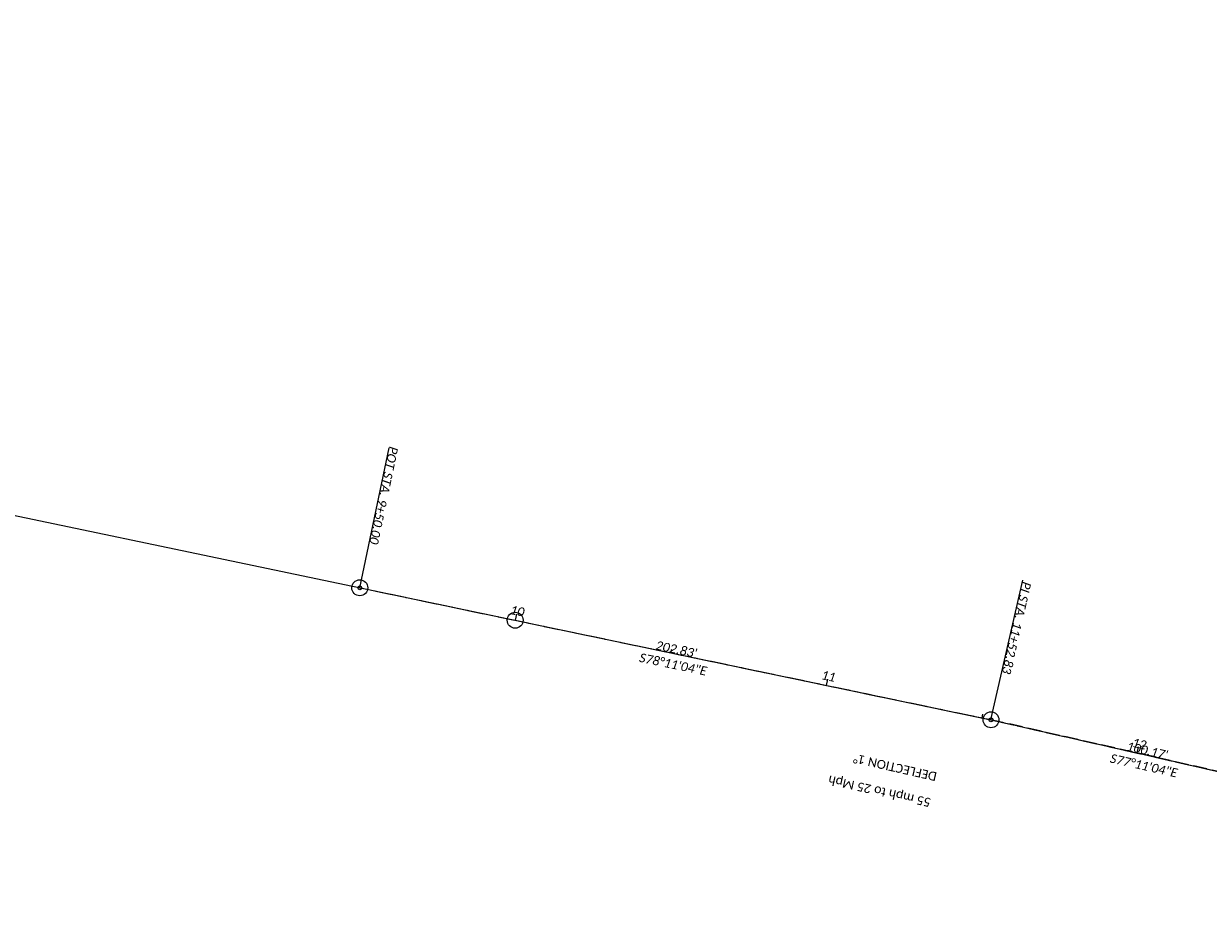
# Model space of a CAD drawing. Extents: x 1815851 to 1817341, y 427933 to 428286.
# Tile 1 of 2: x 1816596 to 1816968, y 428005 to 428283. Entities that reach past the tile are written whole.
import ezdxf

# ---------------------------------------------------------------- set-up
doc = ezdxf.new("R2010")
doc.units = 0
doc.header["$MEASUREMENT"] = 0
doc.linetypes.add('cl', pattern=[4.99999, 0.09375, -0.09375, 4.624991, -0.09375, 0.09375])
doc.linetypes.add('DGN Style 3', pattern=[5.946536, 4.247526, -1.69901])
for name, color, linetype, lineweight in [('GE_P_Alignment', 7, 'cl', 13), ('GE_P_Alignment_100_Bearings', 7, 'Continuous', 0), ('GE_P_Alignment_100_Cardinal_Points', 7, 'Continuous', 0), ('GE_P_Alignment_100_Distances', 7, 'Continuous', 0), ('GE_P_Alignment_100_Stations', 7, 'Continuous', 0), ('PV_P_EOP', 7, 'Continuous', 30)]:
    doc.layers.add(name, color=color, linetype=linetype, lineweight=lineweight)
doc.layers.add('SC_Scratch1', color=7, linetype='Continuous', lineweight=0, plot=False)
doc.styles.add('Style-Calibri Light IF', font='calibrili.ttf')
doc.styles.add('~P_Label - CenterBottom', font='calibrii.ttf', dxfattribs={"height": 0.14})
doc.styles.add('~P_Label - CenterDescender', font='calibrii.ttf', dxfattribs={"height": 0.14})
doc.styles.add('~P_Label - CenterTop', font='calibrii.ttf', dxfattribs={"height": 0.14})

# ---------------------------------------------------------------- blocks, each defined once
blk = doc.blocks.new('DrawLeaderAnnotation')
at = {"layer": 'GE_P_Alignment_100_Cardinal_Points'}
blk.add_line((0, 0), (-2.25, 0), dxfattribs=at)
blk.add_arc((0, 0), 0.03, 0, 360, dxfattribs=at)
blk = doc.blocks.new('DrawLeaderAnnotation_1')
at = {"layer": 'GE_P_Alignment_100_Cardinal_Points'}
blk.add_line((0, 0), (-2.25, 0), dxfattribs=at)
blk.add_arc((0, 0), 0.03, 0, 360, dxfattribs=at)
blk = doc.blocks.new('DrawLineAnnotationDirectionLength')
at = {"layer": 'GE_P_Alignment_100_Stations'}
blk.add_line((0, 0), (-0.1, 0), dxfattribs=at)
blk = doc.blocks.new('DrawLineAnnotationDirectionLength_1')
at = {"layer": 'GE_P_Alignment_100_Stations'}
blk.add_line((0, 0), (-0.06, 0), dxfattribs=at)
blk = doc.blocks.new('117984_BK001')
at = {"layer": 'GE_P_Alignment', "flags": 128}
blk.add_lwpolyline([(1816797.41, 428085.57), (1816799.37, 428085.16), (1816806.71, 428083.62), (1816809.16, 428083.11), (1816818.95, 428081.06), (1816828.73, 428079.01), (1816838.52, 428076.97), (1816848.31, 428074.92), (1816858.1, 428072.87), (1816867.89, 428070.82), (1816877.68, 428068.78), (1816887.46, 428066.73), (1816889.91, 428066.22), (1816897.25, 428064.68), (1816900.03, 428064.1), (1816907.01, 428062.51), (1816916.76, 428060.29), (1816926.51, 428058.07), (1816936.27, 428055.86), (1816946.02, 428053.64), (1816955.77, 428051.42), (1816965.52, 428049.2), (1816968.15, 428048.6), (1816973.31, 428047.43), (1816975.27, 428046.98), (1816985.02, 428044.77), (1816994.77, 428042.55), (1816997.7, 428041.88), (1817004.34, 428039.68), (1817013.84, 428036.54), (1817023.33, 428033.4), (1817025.89, 428032.55), (1817032.82, 428030.25), (1817042.32, 428027.11), (1817051.81, 428023.97), (1817061.3, 428020.83), (1817070.72, 428017.71), (1817070.8, 428017.68), (1817080.35, 428014.74), (1817082.76, 428014.06), (1817090.02, 428012.17), (1817092.45, 428011.59), (1817099.77, 428010)], dxfattribs=at)

msp = doc.modelspace()

# ---------------------------------------------------------------- linework, layer by layer
for p, q in [((1815853.09, 428283.11), (1816900.03, 428064.1)), ((1816893.7, 428065.42), (1816894.78, 428065.19))]:
    msp.add_line(p, q)
at = {"color": 2, "linetype": 'DGN Style 3', "lineweight": 30}
msp.add_line((1816900.03, 428064.1), (1816997.7, 428041.88), dxfattribs=at)
at = {"layer": 'GE_P_Alignment', "flags": 128}
msp.add_lwpolyline([(1816701.49, 428105.63), (1816900.03, 428064.1), (1816997.7, 428041.88), (1817070.72, 428017.71, 0.054861), (1817124.21, 428006.3), (1817139.41, 428004.77)], format="xyb", dxfattribs=at)
at = {"layer": 'SC_Scratch1', "color": 1}
for centre in [(1816701.49, 428105.63), (1816750.38, 428095.41), (1816900.03, 428064.1)]:
    msp.add_circle(centre, 2.5, dxfattribs=at)

# ---------------------------------------------------------------- block references
at = {"layer": 'GE_P_Alignment_100_Cardinal_Points', "xscale": 20, "yscale": 20, "zscale": 20}
for name, p, rotation in [('DrawLeaderAnnotation', (1816701.49, 428105.63), 258.1843886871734), ('DrawLeaderAnnotation_1', (1816900.03, 428064.1), 257.1843886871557)]:
    msp.add_blockref(name, p, dxfattribs=dict(at, rotation=rotation))
at = {"layer": 'GE_P_Alignment_100_Stations', "xscale": 20, "yscale": 20, "zscale": 20}
for name, p, rotation in [('DrawLineAnnotationDirectionLength_1', (1816701.49, 428105.63), 258.1843886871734), ('DrawLineAnnotationDirectionLength', (1816750.43, 428095.39), 258.1843886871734), ('DrawLineAnnotationDirectionLength_1', (1816799.37, 428085.16), 258.1843886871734), ('DrawLineAnnotationDirectionLength', (1816848.31, 428074.92), 258.1843886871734), ('DrawLineAnnotationDirectionLength_1', (1816897.25, 428064.68), 258.1843886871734), ('DrawLineAnnotationDirectionLength', (1816946.02, 428053.64), 257.1843886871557)]:
    msp.add_blockref(name, p, dxfattribs=dict(at, rotation=rotation))
at = {"layer": 'SC_Scratch1', "color": 7, "linetype": 'Continuous', "lineweight": 0}
msp.add_blockref('117984_BK001', (0, 0), dxfattribs=at)

# ---------------------------------------------------------------- texts
at = {"layer": 'GE_P_Alignment_100_Bearings', "char_height": 2.8, "attachment_point": 2, "line_spacing_factor": 0.9, "style": '~P_Label - CenterTop'}
for s, insert, rotation in [('S78°11\'04"E', (1816800.35, 428082.91), 348.1844), ('S77°11\'04"E', (1816948.42, 428051.04), 347.1844)]:
    msp.add_mtext(s, dxfattribs=dict(at, insert=insert, rotation=rotation))
at = {"layer": 'GE_P_Alignment_100_Cardinal_Points', "char_height": 2.8, "attachment_point": 8, "line_spacing_factor": 0.9, "style": '~P_Label - CenterDescender'}
for s, insert, rotation in [('POT STA. 9+50.00', (1816707.63, 428135), 258.1844), ('PI STA. 11+52.83', (1816906.68, 428093.35), 257.1844)]:
    msp.add_mtext(s, dxfattribs=dict(at, insert=insert, rotation=rotation))
at = {"layer": 'GE_P_Alignment_100_Distances', "char_height": 2.8, "attachment_point": 8, "line_spacing_factor": 0.9, "style": '~P_Label - CenterDescender'}
for s, insert, rotation in [("202.83'", (1816800.76, 428084.87), 348.1844), ("100.17'", (1816948.86, 428052.99), 347.1844)]:
    msp.add_mtext(s, dxfattribs=dict(at, insert=insert, rotation=rotation))
at = {"layer": 'GE_P_Alignment_100_Stations', "char_height": 2.8, "attachment_point": 8, "line_spacing_factor": 0.9, "style": '~P_Label - CenterBottom'}
for s, insert, rotation in [('10', (1816750.75, 428096.93), 348.1844), ('11', (1816848.63, 428076.45), 348.1844), ('12', (1816946.36, 428055.17), 347.1844)]:
    msp.add_mtext(s, dxfattribs=dict(at, insert=insert, rotation=rotation))
at = {"layer": 'PV_P_EOP', "color": 7, "linetype": 'Continuous', "insert": (1816880.71, 428036.56), "char_height": 2.8, "attachment_point": 1, "rotation": 167.1844, "line_spacing_factor": 1.8, "style": 'Style-Calibri Light IF'}
msp.add_mtext('55 mph to 25 Mph\\PDEFLECTION 1°', dxfattribs=at)

doc.saveas('drawing.dxf')
